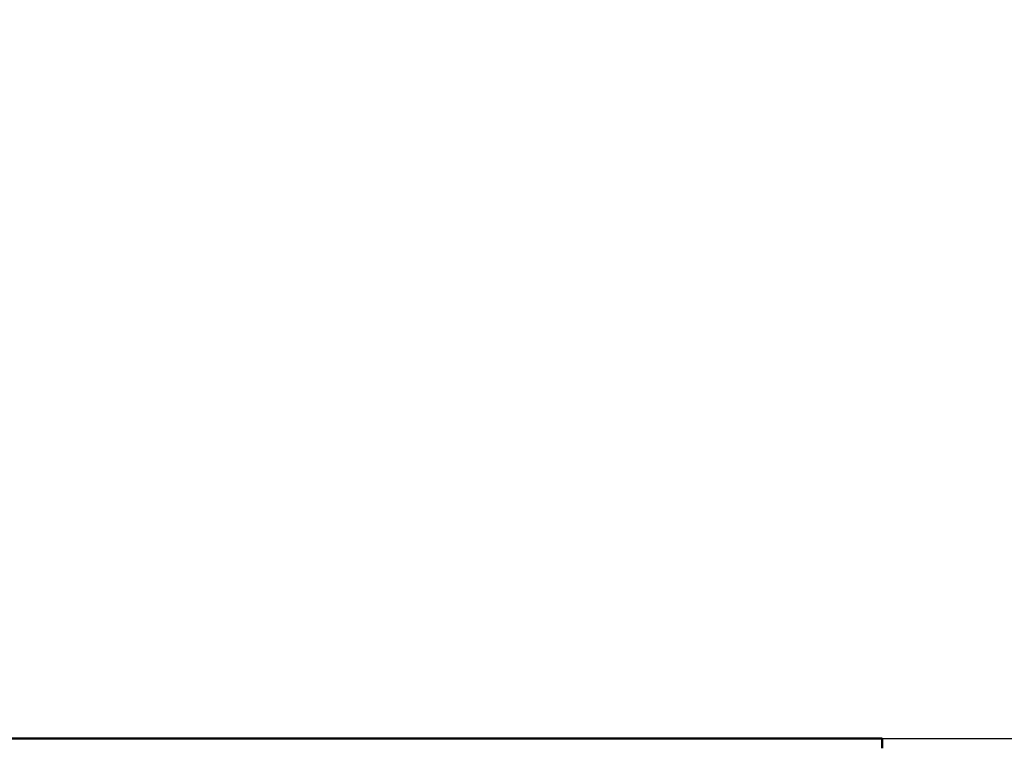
# Model space of a CAD drawing. Header units: millimetres. Extents: x 38 to 2514, y 38 to 1622.
# Tile 78 of 244: x 1175 to 1374, y 723 to 869. Entities that reach past the tile are written whole.
import ezdxf

# ---------------------------------------------------------------- set-up
doc = ezdxf.new("R2010")
doc.units = ezdxf.units.MM
doc.header["$LTSCALE"] = 7.692308
doc.layers.add('Dimension (ISO)', color=7, linetype='Continuous', lineweight=25)
doc.layers.add('Visible (ISO)', color=7, linetype='Continuous', lineweight=50)
doc.styles.add('Note Text (ANSI)', font='tahoma.ttf')
doc.dimstyles.new('Default (ISO)', dxfattribs={"dimscale": 7.692308, "dimtxt": 1, "dimasz": 2.5, "dimexe": 3.175, "dimexo": 0, "dimgap": 0.762, "dimtad": 1, "dimrnd": 1e-08, "dimzin": 0, "dimdsep": 46, "dimtxsty": 'Note Text (ANSI)', "dimcen": 0.09, "dimdle": 10, "dimclrd": 1, "dimclre": 1, "dimclrt": 1, "dimazin": 0, "dimtfac": 3.5052, "dimtmove": 0, "dimatfit": 3, "dimfxl": 1, "dimtolj": 1, "dimtzin": 0, "dimlwd": -1, "dimlwe": -1, "dimarcsym": 0})

# ---------------------------------------------------------------- blocks, each defined once
blk = doc.blocks.new('*D11')
at = {"layer": 'Defpoints', "color": 0, "transparency": 16777216}
for p in [(1349.62, 723.64), (1430.49, 723.64), (1349.62, 697.64)]:
    blk.add_point(p, dxfattribs=at)
at = {"layer": 'Dimension (ISO)', "color": 1, "transparency": 16777216}
for p, q in [((1430.49, 742.87), (1430.49, 869.13)), ((1349.62, 723.64), (1454.92, 723.64)), ((1430.49, 697.64), (1430.49, 723.64)), ((1349.62, 697.64), (1454.92, 697.64)), ((1430.49, 678.41), (1430.49, 659.18))]:
    blk.add_line(p, q, dxfattribs=at)
for points in [[(1427.29, 742.87), (1433.7, 742.87), (1430.49, 723.64)], [(1427.29, 678.41), (1433.7, 678.41), (1430.49, 697.64)]]:
    blk.add_solid(points, dxfattribs=at)
at = {"layer": 'Dimension (ISO)', "color": 1, "transparency": 16777216, "insert": (1414.57, 767.97), "char_height": 7.6923, "attachment_point": 1, "rotation": 90, "style": 'Note Text (ANSI)'}
blk.add_mtext('\\A1;26.00 mm [1.024 in]', dxfattribs=at)

msp = doc.modelspace()

# ---------------------------------------------------------------- linework, layer by layer
at = {"layer": 'Visible (ISO)'}
for p in [(799.615, 723.643), (1349.615, 721.643)]:
    msp.add_line(p, (1349.615, 723.643), dxfattribs=at)

# ---------------------------------------------------------------- dimensions: what is measured, and where the dimension line sits
at = {"layer": 'Dimension (ISO)', "color": 1, "true_color": 0xff0000}
dim = msp.add_linear_dim(base=(1430.493, 723.643), p1=(1349.615, 697.643), p2=(1349.615, 723.643), angle=270, text='<> mm [1.024 in]', dimstyle='Default (ISO)', override={"dimgap": 0.762, "dimdec": 2, "dimpost": '', "dimtol": 0, "dimlim": 0, "dimtp": 0, "dimtm": 0, "dimtdec": 2, "dimtofl": 1, "dimatfit": 1}, dxfattribs=at)
dim.commit()
dim.dimension.update_dxf_attribs({"geometry": '*D11', "text_midpoint": (1430.493, 815.615), "dimtype": 160})

doc.saveas('drawing.dxf')
